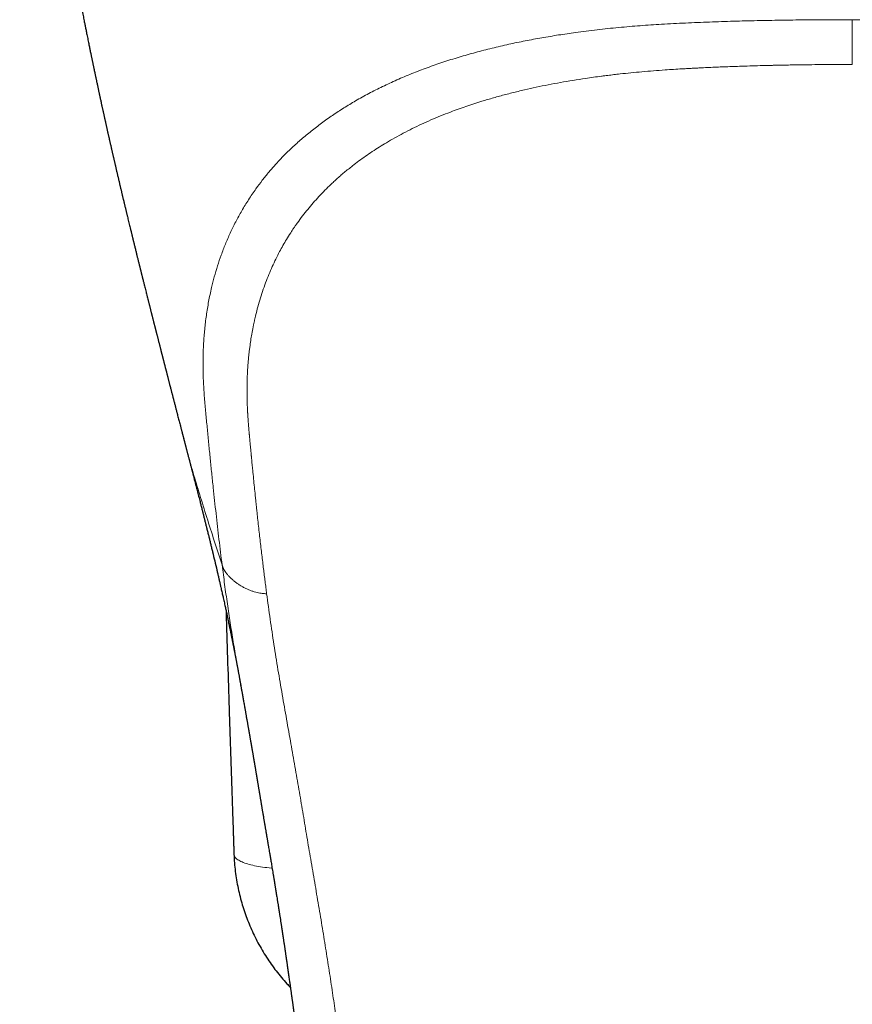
# Model space of a CAD drawing. Header units: millimetres. Extents: x 8 to 736, y 12 to 522.
# Tile 16 of 62: x 358 to 383, y 151 to 181. Entities that reach past the tile are written whole.
import ezdxf

# ---------------------------------------------------------------- set-up
doc = ezdxf.new("R2010")
doc.units = ezdxf.units.MM

msp = doc.modelspace()

# ---------------------------------------------------------------- linework, layer by layer
at = {"color": 7, "linetype": 'Continuous', "lineweight": 30}
for p, q in [((362.537, 168.327), (362.535, 168.336)), ((364.241, 160.962), (364.239, 160.972))]:
    msp.add_line(p, q, dxfattribs=at)
at = {"color": 252, "linetype": 'Continuous', "lineweight": 0, "flags": 128}
msp.add_lwpolyline([(364.038, 155.919), (364.038, 155.908), (364.042, 155.889), (364.049, 155.869), (364.059, 155.85), (364.071, 155.831), (364.087, 155.812), (364.106, 155.794), (364.127, 155.775), (364.152, 155.757), (364.179, 155.74), (364.209, 155.723), (364.242, 155.706), (364.278, 155.69), (364.316, 155.674), (364.357, 155.658), (364.4, 155.643), (364.446, 155.629), (364.494, 155.615), (364.544, 155.602), (364.597, 155.59), (364.651, 155.578), (364.708, 155.567), (364.767, 155.556), (364.827, 155.546), (364.89, 155.537), (364.954, 155.528), (365.019, 155.521), (365.086, 155.514), (365.154, 155.507), (365.175, 155.506)], dxfattribs=at)
at = {"color": 7, "linetype": 'Continuous', "lineweight": 30}
for points, knots in [([(357.639, 198.601), (357.64, 198.572), (357.642, 198.51), (357.644, 198.418), (357.647, 198.324), (357.65, 198.202), (357.654, 198.047), (357.659, 197.842), (357.665, 197.614), (357.67, 197.423), (357.674, 197.289), (357.676, 197.216), (357.678, 197.149), (357.679, 197.09), (357.681, 197.04), (357.682, 196.999), (357.683, 196.966), (357.684, 196.937), (357.685, 196.906), (357.686, 196.869), (357.688, 196.822), (357.689, 196.768), (357.691, 196.71), (357.693, 196.649), (357.696, 196.587), (357.699, 196.488), (357.704, 196.353), (357.711, 196.181), (357.716, 196.052), (357.72, 195.966), (357.721, 195.926), (357.723, 195.891), (357.724, 195.863), (357.725, 195.841), (357.726, 195.823), (357.726, 195.806), (357.727, 195.784), (357.729, 195.755), (357.73, 195.716), (357.733, 195.667), (357.735, 195.61), (357.738, 195.548), (357.741, 195.482), (357.744, 195.417), (357.747, 195.35), (357.751, 195.28), (357.754, 195.209), (357.758, 195.139), (357.761, 195.069), (357.764, 195.012), (357.767, 194.968), (357.768, 194.938), (357.77, 194.914), (357.771, 194.894), (357.772, 194.877), (357.773, 194.856), (357.774, 194.825), (357.777, 194.781), (357.78, 194.729), (357.783, 194.671), (357.786, 194.61), (357.79, 194.549), (357.793, 194.489), (357.797, 194.43), (357.8, 194.369), (357.804, 194.305), (357.808, 194.24), (357.812, 194.179), (357.815, 194.122), (357.818, 194.076), (357.82, 194.038), (357.822, 194.007), (357.824, 193.976), (357.826, 193.942), (357.83, 193.891), (357.834, 193.825), (357.839, 193.745), (357.845, 193.665), (357.85, 193.585), (357.856, 193.503), (357.86, 193.431), (357.865, 193.37), (357.868, 193.321), (357.871, 193.274), (357.875, 193.231), (357.877, 193.196), (357.879, 193.169), (357.88, 193.149), (357.882, 193.132), (357.883, 193.108), (357.886, 193.073), (357.89, 193.023), (357.894, 192.962), (357.899, 192.892), (357.906, 192.809), (357.913, 192.713), (357.919, 192.63), (357.925, 192.563), (357.928, 192.517), (357.932, 192.473), (357.935, 192.435), (357.937, 192.403), (357.94, 192.375), (357.942, 192.349), (357.944, 192.321), (357.946, 192.292), (357.95, 192.247), (357.955, 192.182), (357.961, 192.111), (357.966, 192.051), (357.97, 192.001), (357.975, 191.95), (357.979, 191.897), (357.984, 191.842), (357.989, 191.788), (357.993, 191.741), (357.996, 191.703), (357.999, 191.673), (358.001, 191.649), (358.003, 191.627), (358.005, 191.605), (358.007, 191.579), (358.01, 191.547), (358.013, 191.51), (358.018, 191.459), (358.023, 191.399), (358.029, 191.331), (358.035, 191.267), (358.043, 191.183), (358.053, 191.078), (358.067, 190.924), (358.084, 190.756), (358.101, 190.586), (358.116, 190.428), (358.133, 190.267), (358.148, 190.123), (358.16, 190.008), (358.168, 189.928), (358.177, 189.849), (358.186, 189.767), (358.195, 189.681), (358.204, 189.594), (358.214, 189.509), (358.223, 189.429), (358.231, 189.353), (358.24, 189.278), (358.248, 189.201), (358.258, 189.121), (358.267, 189.04), (358.276, 188.96), (358.285, 188.882), (358.294, 188.809), (358.302, 188.742), (358.309, 188.679), (358.317, 188.618), (358.324, 188.554), (358.332, 188.489), (358.34, 188.423), (358.348, 188.364), (358.354, 188.313), (358.359, 188.269), (358.365, 188.226), (358.371, 188.177), (358.378, 188.122), (358.385, 188.062), (358.392, 188.007), (358.398, 187.957), (358.404, 187.913), (358.409, 187.871), (358.414, 187.832), (358.419, 187.797), (358.423, 187.765), (358.427, 187.733), (358.432, 187.698), (358.437, 187.657), (358.443, 187.613), (358.449, 187.567), (358.455, 187.522), (358.461, 187.473), (358.468, 187.42), (358.476, 187.364), (358.482, 187.315), (358.488, 187.274), (358.492, 187.24), (358.496, 187.209), (358.501, 187.175), (358.506, 187.134), (358.513, 187.089), (358.519, 187.042), (358.525, 186.995), (358.532, 186.947), (358.538, 186.9), (358.544, 186.857), (358.549, 186.822), (358.554, 186.79), (358.558, 186.757), (358.564, 186.718), (358.57, 186.673), (358.576, 186.627), (358.583, 186.58), (358.59, 186.532), (358.597, 186.479), (358.605, 186.424), (358.613, 186.37), (358.62, 186.323), (358.626, 186.28), (358.632, 186.24), (358.639, 186.19), (358.648, 186.128), (358.659, 186.051), (358.672, 185.966), (358.684, 185.883), (358.695, 185.807), (358.705, 185.742), (358.714, 185.684), (358.721, 185.633), (358.728, 185.589), (358.734, 185.551), (358.739, 185.515), (358.745, 185.474), (358.752, 185.431), (358.759, 185.386), (358.766, 185.341), (358.773, 185.292), (358.781, 185.241), (358.789, 185.192), (358.796, 185.148), (358.803, 185.101), (358.811, 185.047), (358.822, 184.981), (358.833, 184.908), (358.846, 184.827), (358.86, 184.741), (358.874, 184.654), (358.888, 184.567), (358.9, 184.492), (358.91, 184.43), (358.918, 184.379), (358.927, 184.329), (358.936, 184.274), (358.946, 184.213), (358.956, 184.149), (358.966, 184.087), (358.976, 184.03), (358.985, 183.975), (358.995, 183.919), (359.006, 183.851), (359.019, 183.773), (359.034, 183.685), (359.049, 183.596), (359.064, 183.51), (359.078, 183.43), (359.09, 183.362), (359.1, 183.3), (359.111, 183.239), (359.123, 183.172), (359.135, 183.102), (359.147, 183.035), (359.158, 182.971), (359.169, 182.911), (359.179, 182.853), (359.189, 182.795), (359.2, 182.735), (359.212, 182.669), (359.224, 182.6), (359.237, 182.528), (359.25, 182.458), (359.263, 182.389), (359.274, 182.325), (359.285, 182.265), (359.297, 182.205), (359.308, 182.14), (359.32, 182.075), (359.332, 182.016), (359.342, 181.958), (359.354, 181.894), (359.369, 181.818), (359.384, 181.735), (359.401, 181.648), (359.416, 181.569), (359.429, 181.499), (359.44, 181.442), (359.45, 181.387), (359.46, 181.335), (359.47, 181.284), (359.48, 181.233), (359.493, 181.168), (359.507, 181.092), (359.524, 181.006), (359.541, 180.922), (359.556, 180.845), (359.569, 180.777), (359.58, 180.72), (359.591, 180.665), (359.602, 180.61), (359.614, 180.552), (359.626, 180.491), (359.639, 180.425), (359.654, 180.352), (359.67, 180.274), (359.685, 180.196), (359.7, 180.124), (359.713, 180.059), (359.725, 179.999), (359.737, 179.943), (359.749, 179.885), (359.76, 179.833), (359.769, 179.786), (359.777, 179.746), (359.786, 179.705), (359.795, 179.659), (359.805, 179.612), (359.814, 179.568), (359.823, 179.527), (359.831, 179.488), (359.84, 179.445), (359.85, 179.399), (359.861, 179.345), (359.873, 179.288), (359.885, 179.233), (359.895, 179.184), (359.905, 179.138), (359.914, 179.093), (359.924, 179.049), (359.933, 179.005), (359.943, 178.958), (359.953, 178.91), (359.963, 178.862), (359.974, 178.812), (359.984, 178.765), (359.993, 178.722), (360.001, 178.686), (360.008, 178.655), (360.013, 178.629), (360.019, 178.604), (360.026, 178.571), (360.035, 178.528), (360.046, 178.478), (360.057, 178.427), (360.067, 178.38), (360.077, 178.336), (360.087, 178.292), (360.096, 178.247), (360.106, 178.204), (360.115, 178.163), (360.124, 178.121), (360.134, 178.077), (360.143, 178.037), (360.151, 178), (360.16, 177.96), (360.17, 177.916), (360.179, 177.871), (360.188, 177.83), (360.197, 177.792), (360.206, 177.753), (360.215, 177.713), (360.224, 177.672), (360.233, 177.631), (360.241, 177.595), (360.248, 177.562), (360.256, 177.527), (360.265, 177.486), (360.275, 177.441), (360.285, 177.398), (360.294, 177.359), (360.302, 177.324), (360.311, 177.286), (360.32, 177.244), (360.33, 177.2), (360.34, 177.154), (360.351, 177.107), (360.361, 177.062), (360.37, 177.022), (360.379, 176.984), (360.389, 176.943), (360.399, 176.899), (360.409, 176.855), (360.418, 176.813), (360.428, 176.77), (360.438, 176.729), (360.446, 176.693), (360.454, 176.66), (360.462, 176.624), (360.471, 176.585), (360.48, 176.547), (360.488, 176.512), (360.496, 176.475), (360.506, 176.431), (360.518, 176.383), (360.529, 176.333), (360.541, 176.285), (360.552, 176.235), (360.564, 176.185), (360.575, 176.138), (360.585, 176.095), (360.595, 176.053), (360.605, 176.01), (360.615, 175.968), (360.624, 175.929), (360.633, 175.89), (360.643, 175.848), (360.654, 175.802), (360.665, 175.757), (360.675, 175.714), (360.684, 175.675), (360.693, 175.636), (360.703, 175.594), (360.713, 175.551), (360.723, 175.51), (360.733, 175.468), (360.744, 175.421), (360.756, 175.371), (360.767, 175.326), (360.777, 175.283), (360.789, 175.237), (360.8, 175.19), (360.81, 175.148), (360.818, 175.112), (360.827, 175.077), (360.836, 175.039), (360.846, 175), (360.858, 174.949), (360.873, 174.886), (360.891, 174.81), (360.91, 174.734), (360.929, 174.656), (360.947, 174.581), (360.962, 174.518), (360.974, 174.47), (360.983, 174.435), (360.99, 174.404), (360.997, 174.375), (361.005, 174.344), (361.013, 174.31), (361.021, 174.276), (361.028, 174.249), (361.034, 174.225), (361.04, 174.201), (361.049, 174.164), (361.06, 174.118), (361.073, 174.067), (361.086, 174.016), (361.099, 173.962), (361.112, 173.909), (361.124, 173.859), (361.135, 173.813), (361.146, 173.77), (361.157, 173.727), (361.169, 173.68), (361.181, 173.63), (361.192, 173.583), (361.202, 173.546), (361.209, 173.517), (361.215, 173.492), (361.222, 173.464), (361.229, 173.436), (361.235, 173.41), (361.24, 173.391), (361.245, 173.373), (361.25, 173.354), (361.256, 173.329), (361.263, 173.3), (361.27, 173.271), (361.277, 173.244), (361.283, 173.22), (361.29, 173.191), (361.299, 173.155), (361.309, 173.116), (361.318, 173.081), (361.326, 173.046), (361.336, 173.008), (361.347, 172.965), (361.36, 172.913), (361.375, 172.852), (361.393, 172.78), (361.41, 172.712), (361.429, 172.64), (361.446, 172.57), (361.464, 172.5), (361.478, 172.446), (361.488, 172.403), (361.497, 172.37), (361.505, 172.338), (361.513, 172.307), (361.521, 172.273), (361.531, 172.236), (361.54, 172.2), (361.547, 172.172), (361.553, 172.147), (361.56, 172.119), (361.568, 172.089), (361.575, 172.06), (361.581, 172.036), (361.587, 172.016), (361.592, 171.995), (361.598, 171.972), (361.605, 171.944), (361.613, 171.911), (361.622, 171.875), (361.631, 171.84), (361.638, 171.813), (361.644, 171.789), (361.65, 171.765), (361.658, 171.734), (361.666, 171.702), (361.674, 171.671), (361.681, 171.644), (361.687, 171.62), (361.692, 171.6), (361.697, 171.581), (361.702, 171.561), (361.708, 171.538), (361.715, 171.512), (361.722, 171.485), (361.728, 171.462), (361.732, 171.443), (361.738, 171.421), (361.746, 171.391), (361.755, 171.355), (361.765, 171.317), (361.774, 171.282), (361.781, 171.251), (361.789, 171.223), (361.797, 171.192), (361.805, 171.158), (361.814, 171.123), (361.823, 171.09), (361.83, 171.063), (361.837, 171.035), (361.845, 171.004), (361.853, 170.971), (361.861, 170.941), (361.868, 170.914), (361.875, 170.888), (361.881, 170.863), (361.887, 170.84), (361.893, 170.815), (361.9, 170.788), (361.907, 170.76), (361.914, 170.736), (361.919, 170.715), (361.924, 170.695), (361.93, 170.673), (361.936, 170.647), (361.943, 170.62), (361.95, 170.595), (361.955, 170.573), (361.96, 170.553), (361.966, 170.53), (361.973, 170.504), (361.98, 170.475), (361.988, 170.445), (361.996, 170.416), (362.003, 170.388), (362.009, 170.365), (362.014, 170.345), (362.019, 170.325), (362.026, 170.299), (362.033, 170.27), (362.04, 170.242), (362.046, 170.219), (362.052, 170.196), (362.059, 170.17), (362.067, 170.139), (362.076, 170.104), (362.086, 170.066), (362.096, 170.027), (362.106, 169.986), (362.119, 169.938), (362.132, 169.886), (362.146, 169.833), (362.158, 169.784), (362.171, 169.736), (362.182, 169.692), (362.193, 169.65), (362.204, 169.608), (362.216, 169.56), (362.229, 169.512), (362.24, 169.466), (362.252, 169.422), (362.264, 169.376), (362.275, 169.332), (362.284, 169.297), (362.292, 169.268), (362.301, 169.233), (362.311, 169.193), (362.321, 169.154), (362.33, 169.12), (362.338, 169.088), (362.35, 169.042), (362.366, 168.982), (362.384, 168.912), (362.401, 168.845), (362.419, 168.778), (362.434, 168.718), (362.447, 168.671), (362.455, 168.638), (362.463, 168.608), (362.47, 168.58), (362.478, 168.55), (362.487, 168.517), (362.495, 168.484), (362.503, 168.454), (362.511, 168.425), (362.518, 168.396), (362.527, 168.363), (362.533, 168.339), (362.537, 168.326)], [0, 0, 0, 0, 0.003041, 0.006339, 0.00948, 0.012647, 0.018954, 0.025377, 0.033719, 0.042248, 0.044952, 0.047466, 0.049733, 0.051752, 0.053525, 0.054813, 0.05593, 0.056876, 0.057792, 0.059036, 0.060624, 0.062436, 0.064463, 0.066514, 0.068581, 0.070666, 0.076379, 0.082125, 0.087829, 0.089328, 0.090711, 0.091873, 0.092813, 0.093533, 0.094035, 0.09459, 0.095302, 0.096173, 0.097539, 0.099172, 0.101071, 0.10322, 0.105418, 0.107604, 0.109779, 0.112157, 0.114521, 0.116871, 0.119206, 0.121468, 0.122621, 0.123608, 0.124429, 0.125083, 0.125573, 0.126091, 0.127196, 0.128658, 0.130476, 0.132401, 0.134489, 0.136535, 0.138537, 0.140493, 0.142405, 0.144639, 0.14681, 0.148904, 0.150794, 0.152444, 0.153572, 0.154552, 0.155507, 0.156643, 0.157962, 0.160591, 0.163268, 0.165917, 0.168545, 0.171272, 0.174147, 0.175724, 0.177343, 0.178985, 0.180427, 0.181602, 0.182494, 0.183128, 0.183603, 0.184174, 0.185484, 0.187147, 0.189164, 0.191526, 0.194182, 0.19743, 0.20102, 0.202524, 0.20408, 0.205589, 0.20685, 0.207926, 0.208765, 0.209624, 0.210534, 0.211495, 0.212507, 0.215094, 0.217953, 0.219514, 0.221144, 0.222842, 0.22461, 0.226446, 0.228322, 0.229994, 0.231124, 0.232096, 0.23291, 0.233565, 0.23424, 0.235105, 0.23617, 0.237436, 0.238806, 0.241165, 0.243414, 0.245552, 0.247571, 0.251771, 0.256004, 0.262816, 0.268494, 0.272891, 0.278504, 0.284431, 0.287249, 0.289872, 0.292392, 0.295098, 0.297976, 0.300919, 0.303737, 0.306401, 0.308842, 0.311255, 0.31385, 0.316474, 0.319149, 0.321866, 0.324447, 0.326818, 0.329123, 0.33105, 0.33308, 0.33518, 0.33734, 0.33956, 0.341671, 0.343246, 0.344607, 0.345948, 0.347546, 0.349402, 0.351445, 0.353428, 0.354929, 0.356381, 0.357782, 0.359077, 0.360229, 0.361239, 0.362266, 0.363371, 0.36471, 0.366256, 0.367784, 0.369241, 0.370626, 0.372658, 0.374512, 0.376168, 0.377456, 0.378565, 0.379497, 0.380549, 0.381905, 0.383548, 0.385041, 0.386578, 0.388159, 0.389778, 0.39122, 0.392379, 0.393255, 0.394363, 0.395649, 0.397112, 0.398785, 0.400192, 0.401768, 0.403512, 0.405418, 0.407226, 0.408772, 0.410122, 0.411433, 0.412726, 0.415032, 0.417561, 0.420349, 0.423334, 0.425736, 0.427885, 0.429775, 0.431419, 0.432868, 0.434105, 0.435185, 0.436473, 0.438078, 0.439424, 0.4409, 0.442506, 0.444243, 0.445937, 0.447375, 0.448556, 0.45054, 0.452685, 0.45504, 0.457768, 0.460612, 0.46353, 0.466374, 0.469103, 0.470919, 0.472494, 0.474109, 0.47587, 0.477873, 0.480109, 0.482133, 0.48396, 0.485711, 0.487558, 0.48949, 0.492366, 0.495241, 0.498162, 0.501063, 0.503723, 0.505997, 0.507775, 0.509753, 0.512013, 0.51439, 0.516581, 0.518615, 0.520609, 0.522526, 0.524338, 0.526253, 0.528455, 0.53075, 0.533072, 0.535445, 0.537698, 0.539788, 0.541735, 0.543592, 0.545694, 0.548067, 0.549956, 0.551523, 0.553739, 0.556236, 0.558961, 0.561843, 0.564756, 0.566764, 0.56864, 0.570408, 0.572109, 0.573754, 0.575367, 0.577172, 0.580039, 0.582838, 0.585578, 0.588308, 0.590364, 0.592203, 0.593945, 0.595732, 0.59762, 0.599579, 0.601712, 0.604098, 0.606717, 0.609356, 0.611692, 0.613794, 0.615717, 0.617519, 0.61933, 0.621362, 0.622663, 0.623907, 0.625243, 0.62674, 0.628353, 0.629837, 0.631081, 0.632314, 0.633704, 0.635241, 0.636884, 0.638993, 0.640782, 0.642286, 0.643762, 0.645244, 0.646688, 0.648088, 0.649602, 0.651234, 0.652798, 0.654335, 0.656091, 0.657373, 0.658595, 0.6596, 0.660387, 0.661134, 0.662083, 0.663638, 0.665304, 0.667008, 0.668553, 0.669928, 0.671355, 0.67287, 0.674277, 0.675546, 0.676913, 0.678435, 0.67978, 0.68085, 0.682097, 0.683643, 0.685222, 0.686439, 0.687673, 0.68894, 0.690243, 0.691596, 0.692988, 0.694207, 0.69518, 0.696237, 0.697636, 0.699198, 0.700588, 0.701853, 0.702978, 0.704094, 0.705584, 0.70703, 0.708447, 0.710079, 0.711627, 0.712874, 0.713971, 0.715364, 0.716914, 0.7183, 0.719605, 0.721074, 0.722466, 0.723633, 0.7246, 0.725755, 0.727156, 0.728428, 0.729472, 0.730573, 0.732011, 0.733796, 0.735337, 0.736886, 0.73852, 0.740201, 0.741833, 0.743092, 0.74442, 0.745949, 0.747387, 0.748556, 0.749758, 0.751198, 0.752715, 0.754207, 0.755658, 0.756906, 0.75808, 0.759501, 0.761025, 0.762304, 0.763491, 0.765194, 0.766928, 0.768366, 0.769676, 0.771116, 0.77292, 0.77424, 0.77532, 0.77643, 0.77773, 0.779066, 0.78027, 0.782675, 0.785263, 0.78775, 0.790195, 0.792972, 0.795175, 0.796406, 0.797621, 0.798635, 0.799481, 0.800473, 0.801684, 0.802877, 0.803791, 0.804425, 0.805155, 0.806177, 0.808121, 0.809643, 0.811231, 0.813219, 0.814937, 0.816507, 0.818136, 0.819443, 0.820807, 0.82242, 0.824092, 0.825704, 0.827047, 0.827763, 0.828593, 0.829539, 0.830542, 0.831382, 0.832034, 0.832519, 0.833109, 0.833929, 0.834952, 0.835974, 0.83687, 0.837642, 0.838369, 0.839701, 0.841165, 0.842232, 0.843253, 0.844588, 0.846057, 0.847504, 0.849738, 0.852073, 0.854689, 0.856465, 0.859254, 0.86161, 0.863512, 0.864619, 0.865814, 0.866855, 0.867799, 0.868921, 0.870254, 0.871483, 0.872421, 0.873106, 0.873975, 0.875154, 0.876121, 0.87688, 0.877493, 0.878177, 0.87895, 0.879814, 0.880956, 0.882234, 0.883463, 0.884384, 0.884991, 0.885794, 0.886845, 0.888014, 0.889054, 0.889957, 0.890702, 0.891388, 0.892015, 0.892616, 0.893364, 0.89429, 0.895245, 0.896011, 0.896587, 0.897168, 0.898207, 0.899549, 0.90084, 0.902013, 0.902994, 0.903932, 0.904876, 0.906051, 0.907378, 0.908419, 0.909284, 0.910142, 0.911243, 0.912394, 0.913392, 0.914235, 0.91516, 0.91599, 0.916751, 0.917491, 0.918438, 0.91946, 0.920293, 0.920931, 0.921518, 0.922269, 0.923183, 0.924125, 0.925014, 0.925657, 0.926301, 0.927064, 0.927947, 0.928965, 0.92991, 0.930949, 0.931918, 0.932692, 0.933272, 0.933859, 0.934745, 0.935826, 0.936783, 0.937505, 0.938193, 0.939051, 0.940099, 0.941286, 0.94258, 0.943868, 0.945203, 0.946614, 0.948658, 0.950399, 0.95186, 0.953558, 0.955078, 0.956311, 0.957694, 0.95927, 0.96102, 0.962509, 0.96378, 0.965369, 0.967093, 0.968082, 0.968842, 0.969992, 0.971517, 0.97284, 0.97388, 0.974886, 0.97597, 0.978437, 0.980846, 0.982816, 0.985136, 0.987482, 0.988665, 0.989813, 0.990782, 0.991623, 0.992589, 0.993693, 0.994865, 0.995874, 0.99671, 0.997633, 0.998775, 1, 1, 1, 1]), ([(362.533, 168.336), (362.534, 168.333), (362.537, 168.324), (362.541, 168.307), (362.547, 168.285), (362.553, 168.261), (362.56, 168.234), (362.567, 168.206), (362.574, 168.182), (362.579, 168.163), (362.583, 168.145), (362.588, 168.127), (362.593, 168.106), (362.6, 168.082), (362.606, 168.058), (362.612, 168.037), (362.617, 168.017), (362.624, 167.989), (362.633, 167.953), (362.644, 167.913), (362.653, 167.878), (362.662, 167.845), (362.67, 167.812), (362.681, 167.772), (362.693, 167.726), (362.705, 167.677), (362.717, 167.633), (362.727, 167.595), (362.736, 167.561), (362.745, 167.526), (362.755, 167.487), (362.766, 167.445), (362.776, 167.404), (362.786, 167.367), (362.795, 167.331), (362.805, 167.293), (362.816, 167.25), (362.83, 167.199), (362.844, 167.143), (362.86, 167.084), (362.874, 167.03), (362.887, 166.98), (362.898, 166.934), (362.912, 166.88), (362.929, 166.815), (362.95, 166.735), (362.972, 166.65), (362.994, 166.563), (363.014, 166.486), (363.031, 166.42), (363.045, 166.363), (363.06, 166.307), (363.074, 166.251), (363.091, 166.183), (363.112, 166.102), (363.136, 166.007), (363.16, 165.91), (363.184, 165.815), (363.208, 165.719), (363.234, 165.616), (363.261, 165.508), (363.289, 165.394), (363.316, 165.282), (363.344, 165.17), (363.371, 165.058), (363.411, 164.892), (363.464, 164.673), (363.515, 164.456), (363.553, 164.294), (363.577, 164.19), (363.6, 164.09), (363.623, 163.991), (363.643, 163.903), (363.66, 163.825), (363.675, 163.76), (363.689, 163.697), (363.704, 163.633), (363.718, 163.568), (363.734, 163.498), (363.75, 163.424), (363.766, 163.352), (363.78, 163.285), (363.794, 163.223), (363.807, 163.163), (363.82, 163.103), (363.832, 163.045), (363.844, 162.987), (363.857, 162.927), (363.871, 162.863), (363.884, 162.799), (363.897, 162.739), (363.907, 162.69), (363.916, 162.648), (363.923, 162.613), (363.93, 162.578), (363.937, 162.543), (363.945, 162.504), (363.954, 162.462), (363.963, 162.418), (363.972, 162.375), (363.98, 162.333), (363.988, 162.294), (363.996, 162.254), (364.004, 162.215), (364.012, 162.174), (364.021, 162.13), (364.031, 162.08), (364.041, 162.028), (364.05, 161.979), (364.059, 161.934), (364.067, 161.892), (364.076, 161.848), (364.086, 161.798), (364.095, 161.747), (364.105, 161.699), (364.112, 161.657), (364.12, 161.619), (364.127, 161.579), (364.135, 161.536), (364.144, 161.492), (364.152, 161.45), (364.158, 161.413), (364.164, 161.38), (364.17, 161.348), (364.177, 161.314), (364.184, 161.275), (364.191, 161.238), (364.197, 161.205), (364.202, 161.177), (364.206, 161.152), (364.21, 161.128), (364.215, 161.104), (364.22, 161.077), (364.226, 161.044), (364.232, 161.009), (364.236, 160.984), (364.239, 160.972), (364.239, 160.971)], [0, 0, 0, 0, 0.00098, 0.003643, 0.006296, 0.009115, 0.012589, 0.01649, 0.019287, 0.021672, 0.023803, 0.02586, 0.02855, 0.0318, 0.035101, 0.037733, 0.040128, 0.042746, 0.048278, 0.053468, 0.057705, 0.061541, 0.065579, 0.070122, 0.076373, 0.082644, 0.088115, 0.09284, 0.096763, 0.100794, 0.105739, 0.111298, 0.116498, 0.120761, 0.125308, 0.129793, 0.135127, 0.141241, 0.148818, 0.156223, 0.163257, 0.169195, 0.174868, 0.180532, 0.189414, 0.199453, 0.210467, 0.22146, 0.232114, 0.239553, 0.24664, 0.25372, 0.260834, 0.268072, 0.279442, 0.291913, 0.30425, 0.31654, 0.328783, 0.341038, 0.356308, 0.370815, 0.385286, 0.399887, 0.41462, 0.429489, 0.465099, 0.501545, 0.516371, 0.530624, 0.543551, 0.557087, 0.570848, 0.579833, 0.588798, 0.597643, 0.60613, 0.61499, 0.624883, 0.635332, 0.645675, 0.655116, 0.663527, 0.671863, 0.680549, 0.688976, 0.696664, 0.705155, 0.71467, 0.724119, 0.732755, 0.740382, 0.745568, 0.750719, 0.755692, 0.760731, 0.766182, 0.772469, 0.779149, 0.785708, 0.791422, 0.797411, 0.803172, 0.808885, 0.814808, 0.821237, 0.828695, 0.836966, 0.844509, 0.850888, 0.857075, 0.863576, 0.871014, 0.879655, 0.886775, 0.893035, 0.898695, 0.904403, 0.911186, 0.918706, 0.924968, 0.930673, 0.935614, 0.940389, 0.945577, 0.95189, 0.958368, 0.963146, 0.967537, 0.971415, 0.974992, 0.978751, 0.982853, 0.987956, 0.994333, 0.999824, 1, 1, 1, 1]), ([(363.801, 163.192), (363.806, 163.002), (363.839, 161.92), (363.899, 160.053), (363.957, 158.319), (363.987, 157.418), (363.993, 157.245), (363.998, 157.073), (364.004, 156.901), (364.01, 156.732), (364.015, 156.571), (364.02, 156.422), (364.025, 156.284), (364.029, 156.156), (364.034, 156.035), (364.036, 155.957), (364.038, 155.919)], [0, 0, 0, 0, 0.0782011, 0.4461246, 0.7700101, 0.7937658, 0.8175221, 0.841279, 0.864998, 0.8883749, 0.9109981, 0.9312682, 0.9501517, 0.9677058, 0.984224, 1, 1, 1, 1]), ([(364.24, 160.962), (364.241, 160.959), (364.243, 160.946), (364.247, 160.926), (364.251, 160.902), (364.254, 160.883), (364.259, 160.856), (364.266, 160.818), (364.274, 160.772), (364.281, 160.733), (364.287, 160.698), (364.293, 160.667), (364.298, 160.635), (364.306, 160.593), (364.315, 160.539), (364.326, 160.476), (364.338, 160.411), (364.349, 160.349), (364.359, 160.291), (364.368, 160.24), (364.377, 160.19), (364.385, 160.142), (364.394, 160.095), (364.402, 160.046), (364.411, 159.995), (364.42, 159.946), (364.428, 159.904), (364.434, 159.868), (364.44, 159.835), (364.446, 159.799), (364.452, 159.762), (364.459, 159.725), (364.465, 159.691), (364.47, 159.66), (364.475, 159.632), (364.479, 159.61), (364.482, 159.591), (364.485, 159.576), (364.488, 159.558), (364.492, 159.534), (364.497, 159.508), (364.502, 159.48), (364.507, 159.453), (364.512, 159.422), (364.518, 159.386), (364.525, 159.347), (364.532, 159.309), (364.538, 159.272), (364.544, 159.239), (364.55, 159.206), (364.555, 159.176), (364.559, 159.151), (364.563, 159.131), (364.566, 159.112), (364.569, 159.093), (364.573, 159.07), (364.577, 159.046), (364.582, 159.018), (364.587, 158.989), (364.593, 158.955), (364.599, 158.918), (364.607, 158.876), (364.615, 158.83), (364.622, 158.789), (364.627, 158.755), (364.632, 158.73), (364.635, 158.707), (364.639, 158.687), (364.642, 158.669), (364.644, 158.654), (364.647, 158.642), (364.649, 158.631), (364.65, 158.62), (364.652, 158.608), (364.656, 158.589), (364.66, 158.561), (364.666, 158.525), (364.673, 158.486), (364.68, 158.446), (364.687, 158.402), (364.694, 158.363), (364.699, 158.329), (364.704, 158.301), (364.709, 158.272), (364.714, 158.244), (364.718, 158.219), (364.722, 158.196), (364.725, 158.177), (364.728, 158.16), (364.731, 158.142), (364.735, 158.12), (364.739, 158.093), (364.744, 158.062), (364.75, 158.028), (364.756, 157.995), (364.762, 157.958), (364.768, 157.921), (364.774, 157.883), (364.78, 157.849), (364.785, 157.82), (364.789, 157.794), (364.793, 157.772), (364.796, 157.75), (364.801, 157.724), (364.806, 157.692), (364.813, 157.653), (364.82, 157.61), (364.828, 157.564), (364.835, 157.518), (364.843, 157.474), (364.85, 157.431), (364.857, 157.391), (364.863, 157.353), (364.869, 157.318), (364.874, 157.284), (364.881, 157.247), (364.888, 157.203), (364.896, 157.154), (364.905, 157.1), (364.915, 157.045), (364.924, 156.991), (364.932, 156.944), (364.938, 156.904), (364.943, 156.874), (364.948, 156.845), (364.953, 156.82), (364.957, 156.795), (364.962, 156.767), (364.967, 156.734), (364.974, 156.696), (364.981, 156.655), (364.988, 156.61), (364.996, 156.563), (365.005, 156.514), (365.013, 156.466), (365.02, 156.421), (365.027, 156.38), (365.033, 156.347), (365.038, 156.319), (365.042, 156.293), (365.047, 156.263), (365.053, 156.231), (365.059, 156.196), (365.067, 156.145), (365.079, 156.08), (365.092, 156.004), (365.103, 155.935), (365.114, 155.873), (365.124, 155.813), (365.135, 155.749), (365.147, 155.679), (365.16, 155.602), (365.173, 155.521), (365.187, 155.436), (365.202, 155.346), (365.215, 155.272), (365.224, 155.219), (365.229, 155.188), (365.233, 155.163), (365.236, 155.142), (365.239, 155.127), (365.241, 155.114), (365.243, 155.102), (365.245, 155.087), (365.248, 155.068), (365.252, 155.044), (365.257, 155.016), (365.262, 154.983), (365.268, 154.947), (365.274, 154.908), (365.286, 154.839), (365.302, 154.741), (365.318, 154.642), (365.329, 154.571), (365.335, 154.529), (365.342, 154.488), (365.349, 154.446), (365.355, 154.408), (365.36, 154.373), (365.365, 154.343), (365.369, 154.316), (365.373, 154.291), (365.377, 154.269), (365.38, 154.248), (365.384, 154.224), (365.389, 154.193), (365.394, 154.155), (365.401, 154.113), (365.416, 154.02), (365.429, 153.93), (365.442, 153.845), (365.447, 153.814), (365.452, 153.784), (365.456, 153.754), (365.461, 153.727), (365.464, 153.703), (365.468, 153.681), (365.47, 153.663), (365.473, 153.648), (365.475, 153.634), (365.477, 153.619), (365.48, 153.6), (365.483, 153.578), (365.487, 153.554), (365.491, 153.527), (365.495, 153.498), (365.5, 153.469), (365.504, 153.44), (365.508, 153.413), (365.513, 153.381), (365.518, 153.345), (365.524, 153.306), (365.53, 153.269), (365.535, 153.231), (365.542, 153.19), (365.548, 153.145), (365.555, 153.098), (365.562, 153.051), (365.569, 153.006), (365.575, 152.965), (365.58, 152.928), (365.585, 152.893), (365.59, 152.86), (365.595, 152.827), (365.6, 152.791), (365.606, 152.752), (365.612, 152.711), (365.618, 152.667), (365.626, 152.614), (365.635, 152.553), (365.645, 152.484), (365.655, 152.415), (365.665, 152.345), (365.675, 152.275), (365.685, 152.204), (365.694, 152.139), (365.703, 152.078), (365.711, 152.023), (365.718, 151.97), (365.725, 151.92), (365.732, 151.874), (365.738, 151.831), (365.743, 151.793), (365.748, 151.758), (365.752, 151.727), (365.756, 151.698), (365.76, 151.671), (365.764, 151.644), (365.768, 151.615), (365.772, 151.586), (365.776, 151.556), (365.781, 151.525), (365.785, 151.49), (365.791, 151.453), (365.796, 151.412), (365.802, 151.369), (365.811, 151.304), (365.823, 151.221), (365.836, 151.121), (365.85, 151.023), (365.863, 150.928), (365.876, 150.835), (365.888, 150.745), (365.9, 150.658), (365.912, 150.572), (365.923, 150.487), (365.932, 150.42), (365.939, 150.372), (365.943, 150.343), (365.946, 150.318), (365.949, 150.299), (365.95, 150.287), (365.952, 150.279), (365.953, 150.272), (365.954, 150.263), (365.955, 150.253), (365.957, 150.238), (365.959, 150.22), (365.962, 150.199), (365.966, 150.173), (365.97, 150.143), (365.975, 150.11), (365.98, 150.072), (365.985, 150.031), (365.991, 149.986), (365.998, 149.938), (366.004, 149.894), (366.008, 149.865), (366.009, 149.854)], [0, 0, 0, 0, 0.000571, 0.002575, 0.004244, 0.005581, 0.006705, 0.010924, 0.014445, 0.017708, 0.02039, 0.022856, 0.025398, 0.028188, 0.033452, 0.03863, 0.044037, 0.049755, 0.054258, 0.05861, 0.062801, 0.066811, 0.070728, 0.074853, 0.079291, 0.083601, 0.087514, 0.090086, 0.092857, 0.095951, 0.099367, 0.102277, 0.105329, 0.108076, 0.110423, 0.112369, 0.113917, 0.115126, 0.116392, 0.11863, 0.121173, 0.123303, 0.12564, 0.128324, 0.131371, 0.134782, 0.138557, 0.141304, 0.144216, 0.147204, 0.149823, 0.152014, 0.153778, 0.155114, 0.15685, 0.158785, 0.160935, 0.163301, 0.165883, 0.168747, 0.171968, 0.175646, 0.179699, 0.184129, 0.186348, 0.188583, 0.190596, 0.192365, 0.19389, 0.19524, 0.196317, 0.197194, 0.198129, 0.199142, 0.200234, 0.203117, 0.206436, 0.209755, 0.213325, 0.217129, 0.221168, 0.223576, 0.22606, 0.22862, 0.231147, 0.233408, 0.235361, 0.23705, 0.238474, 0.239856, 0.241843, 0.244206, 0.246943, 0.250018, 0.253011, 0.2558, 0.259602, 0.262946, 0.265843, 0.268531, 0.270566, 0.272533, 0.274432, 0.276368, 0.279392, 0.282842, 0.286719, 0.290795, 0.294821, 0.298796, 0.302497, 0.306138, 0.309504, 0.31253, 0.315217, 0.318467, 0.322293, 0.326737, 0.331624, 0.336466, 0.341235, 0.34593, 0.348877, 0.35159, 0.354066, 0.356307, 0.358371, 0.360632, 0.363636, 0.367006, 0.370719, 0.374479, 0.378899, 0.383257, 0.387553, 0.391589, 0.39516, 0.398266, 0.400356, 0.4027, 0.405308, 0.408179, 0.411309, 0.414494, 0.421786, 0.428777, 0.434666, 0.440137, 0.445345, 0.450689, 0.457272, 0.464165, 0.471375, 0.479, 0.487102, 0.49568, 0.498891, 0.50164, 0.503925, 0.505747, 0.507106, 0.508068, 0.50918, 0.510536, 0.512137, 0.51436, 0.51693, 0.519846, 0.523107, 0.526709, 0.530443, 0.541853, 0.553572, 0.557319, 0.561097, 0.564905, 0.568736, 0.572356, 0.575374, 0.578134, 0.580634, 0.582874, 0.584856, 0.586633, 0.588565, 0.591581, 0.595014, 0.598863, 0.603116, 0.620755, 0.623553, 0.626358, 0.62917, 0.631932, 0.634433, 0.636678, 0.638634, 0.640302, 0.641681, 0.642819, 0.644189, 0.645914, 0.647995, 0.650165, 0.652622, 0.655361, 0.658131, 0.660781, 0.663311, 0.665721, 0.669649, 0.673211, 0.676449, 0.67984, 0.683697, 0.687864, 0.692343, 0.696844, 0.701008, 0.704805, 0.708233, 0.711335, 0.714385, 0.717436, 0.720796, 0.724348, 0.728188, 0.732317, 0.736734, 0.74298, 0.749452, 0.755961, 0.762507, 0.769089, 0.775708, 0.782364, 0.787619, 0.792886, 0.797916, 0.802603, 0.806947, 0.81095, 0.814609, 0.817863, 0.820788, 0.823429, 0.825958, 0.828509, 0.831083, 0.834123, 0.836791, 0.839754, 0.843014, 0.84657, 0.850421, 0.854569, 0.858947, 0.868734, 0.878295, 0.887631, 0.896741, 0.905627, 0.914286, 0.92265, 0.930618, 0.939071, 0.947025, 0.950013, 0.952872, 0.955336, 0.957371, 0.958241, 0.959, 0.959647, 0.960323, 0.961359, 0.962738, 0.964476, 0.966573, 0.96903, 0.971901, 0.975144, 0.97876, 0.982748, 0.987109, 0.991756, 0.996762, 1, 1, 1, 1]), ([(364.038, 155.919), (364.042, 155.833), (364.05, 155.662), (364.076, 155.407), (364.113, 155.153), (364.16, 154.901), (364.218, 154.655), (364.284, 154.414), (364.359, 154.18), (364.443, 153.95), (364.536, 153.723), (364.639, 153.498), (364.753, 153.276), (364.876, 153.056), (365.008, 152.842), (365.149, 152.634), (365.298, 152.433), (365.453, 152.24), (365.595, 152.078), (365.687, 151.983), (365.721, 151.947)], [0, 0, 0, 0, 0.058483, 0.117009, 0.175453, 0.233686, 0.291576, 0.347972, 0.403824, 0.459268, 0.514528, 0.570836, 0.627415, 0.684303, 0.741381, 0.798529, 0.854609, 0.910532, 0.966192, 1, 1, 1, 1])]:
    msp.add_open_spline(points, degree=3, knots=knots, dxfattribs=at)
at = {"color": 252, "linetype": 'Continuous', "lineweight": 0}
for points, knots in [([(382.5, 180.836), (382.262, 180.836), (381.788, 180.835), (381.076, 180.831), (380.366, 180.822), (379.658, 180.809), (378.949, 180.791), (378.237, 180.768), (377.521, 180.739), (376.829, 180.703), (376.162, 180.659), (375.521, 180.605), (374.877, 180.538), (374.279, 180.462), (373.729, 180.381), (373.228, 180.298), (372.732, 180.206), (372.236, 180.102), (371.74, 179.987), (371.245, 179.859), (370.756, 179.72), (370.275, 179.568), (369.804, 179.404), (369.345, 179.228), (368.902, 179.041), (368.474, 178.843), (368.062, 178.635), (367.676, 178.421), (367.315, 178.203), (366.976, 177.982), (366.652, 177.751), (366.343, 177.514), (366.049, 177.27), (365.778, 177.025), (365.528, 176.781), (365.298, 176.538), (365.082, 176.291), (364.881, 176.042), (364.676, 175.766), (364.47, 175.463), (364.269, 175.133), (364.087, 174.8), (363.924, 174.468), (363.78, 174.137), (363.654, 173.81), (363.545, 173.486), (363.449, 173.162), (363.359, 172.807), (363.278, 172.421), (363.21, 172.005), (363.16, 171.59), (363.128, 171.177), (363.112, 170.764), (363.113, 170.353), (363.129, 169.928), (363.159, 169.492), (363.201, 169.044), (363.243, 168.602), (363.285, 168.164), (363.328, 167.729), (363.372, 167.297), (363.43, 166.748), (363.502, 166.087), (363.589, 165.315), (363.651, 164.809), (363.683, 164.556)], [0, 0, 0, 0, 0.0171655, 0.0343205, 0.0514148, 0.0684772, 0.0855671, 0.1027444, 0.1200619, 0.1375401, 0.1530669, 0.1687483, 0.1846027, 0.2006, 0.2132327, 0.2258921, 0.238554, 0.251219, 0.2643358, 0.2775205, 0.2908039, 0.3041693, 0.3175775, 0.3309944, 0.3443933, 0.3577488, 0.3710535, 0.384337, 0.3967458, 0.4091924, 0.4216782, 0.4341769, 0.4466595, 0.4590958, 0.4707524, 0.48234, 0.4938774, 0.5053831, 0.5168741, 0.5315005, 0.5461153, 0.5606624, 0.575081, 0.5893363, 0.6032019, 0.6169623, 0.6306417, 0.644249, 0.6618174, 0.6792726, 0.6966329, 0.7139493, 0.7312756, 0.7486299, 0.7659044, 0.7849962, 0.8038084, 0.8224748, 0.8411069, 0.8597768, 0.8784705, 0.8971609, 0.9313993, 0.9656298, 1, 1, 1, 1]), ([(382.5, 180.837), (382.64, 180.836), (382.926, 180.835), (383.366, 180.833), (383.824, 180.829), (384.302, 180.823), (384.792, 180.816), (385.278, 180.807), (385.722, 180.797), (386.121, 180.787), (386.485, 180.776), (386.848, 180.764), (387.208, 180.75), (387.557, 180.734), (387.893, 180.717), (388.244, 180.697), (388.625, 180.672), (389.044, 180.641), (389.483, 180.602), (389.926, 180.558), (390.349, 180.509), (390.734, 180.459), (391.094, 180.408), (391.448, 180.353), (391.728, 180.305), (391.932, 180.268), (392.058, 180.245), (392.184, 180.22), (392.312, 180.195), (392.44, 180.169), (392.569, 180.142), (392.798, 180.093), (393.129, 180.018), (393.561, 179.91), (393.959, 179.801), (394.224, 179.723), (394.356, 179.682), (394.393, 179.671), (394.43, 179.659), (394.466, 179.648), (394.503, 179.636), (394.543, 179.623), (394.653, 179.588), (394.827, 179.53), (395.055, 179.451), (395.289, 179.366), (395.525, 179.275), (395.76, 179.181), (395.974, 179.091), (396.167, 179.006), (396.34, 178.927), (396.493, 178.855), (396.628, 178.789), (396.745, 178.731), (396.841, 178.681), (396.919, 178.641), (396.979, 178.609), (397.019, 178.587), (397.052, 178.569), (397.084, 178.552), (397.126, 178.529), (397.169, 178.505), (397.213, 178.481), (397.256, 178.456), (397.377, 178.387), (397.577, 178.269), (397.839, 178.103), (398.094, 177.932), (398.338, 177.757), (398.577, 177.576), (398.818, 177.381), (399.054, 177.177), (399.284, 176.964), (399.495, 176.755), (399.688, 176.55), (399.865, 176.35), (400.047, 176.132), (400.236, 175.887), (400.433, 175.608), (400.622, 175.315), (400.802, 175.007), (400.956, 174.714), (401.087, 174.44), (401.197, 174.187), (401.313, 173.897), (401.391, 173.675), (401.44, 173.525), (401.455, 173.477), (401.47, 173.429), (401.485, 173.381), (401.5, 173.333), (401.549, 173.166), (401.625, 172.879), (401.713, 172.47), (401.783, 172.058), (401.833, 171.658), (401.866, 171.272), (401.883, 170.915), (401.888, 170.633), (401.887, 170.468), (401.886, 170.407), (401.886, 170.388), (401.886, 170.368), (401.885, 170.349), (401.885, 170.33), (401.883, 170.245), (401.878, 170.097), (401.868, 169.894), (401.855, 169.705), (401.842, 169.531), (401.829, 169.373), (401.817, 169.246), (401.808, 169.148), (401.802, 169.075), (401.795, 169.007), (401.789, 168.945), (401.784, 168.887), (401.777, 168.818), (401.769, 168.736), (401.755, 168.585), (401.736, 168.384), (401.712, 168.138), (401.694, 167.95), (401.681, 167.819), (401.673, 167.743), (401.665, 167.667), (401.658, 167.592), (401.65, 167.518), (401.643, 167.445), (401.624, 167.259), (401.593, 166.963), (401.561, 166.667), (401.541, 166.481), (401.533, 166.404), (401.524, 166.327), (401.516, 166.25), (401.507, 166.174), (401.499, 166.098), (401.49, 166.023), (401.479, 165.922), (401.465, 165.792), (401.446, 165.628), (401.426, 165.451), (401.409, 165.309), (401.397, 165.207), (401.389, 165.139), (401.38, 165.062), (401.37, 164.979), (401.361, 164.904), (401.352, 164.837), (401.345, 164.774), (401.337, 164.716), (401.331, 164.665), (401.326, 164.626), (401.323, 164.598), (401.32, 164.579), (401.319, 164.565), (401.318, 164.558), (401.317, 164.556)], [0, 0, 0, 0, 0.010114, 0.020694, 0.03174, 0.043254, 0.055235, 0.067166, 0.078472, 0.087309, 0.096106, 0.104863, 0.11358, 0.122257, 0.130165, 0.13808, 0.147787, 0.158003, 0.16873, 0.179966, 0.190681, 0.200093, 0.208698, 0.217605, 0.226813, 0.229982, 0.233185, 0.236422, 0.239694, 0.242999, 0.246339, 0.249713, 0.260817, 0.27226, 0.284038, 0.29296, 0.293973, 0.294989, 0.296006, 0.297026, 0.298048, 0.299072, 0.300369, 0.307198, 0.313705, 0.319891, 0.327404, 0.334383, 0.340825, 0.346733, 0.352105, 0.356942, 0.361244, 0.365011, 0.368243, 0.370658, 0.372654, 0.374231, 0.374667, 0.375952, 0.377408, 0.378871, 0.380343, 0.381823, 0.383312, 0.392806, 0.402628, 0.411673, 0.421244, 0.430975, 0.440438, 0.451355, 0.461893, 0.472051, 0.48183, 0.49123, 0.500253, 0.512305, 0.524852, 0.537893, 0.551431, 0.565466, 0.576074, 0.58695, 0.598094, 0.613215, 0.61523, 0.617252, 0.619283, 0.621322, 0.623369, 0.625424, 0.642501, 0.659712, 0.67706, 0.694546, 0.710047, 0.725654, 0.739475, 0.745581, 0.746382, 0.747183, 0.747984, 0.748785, 0.749587, 0.750389, 0.759564, 0.76812, 0.776057, 0.783376, 0.790077, 0.796157, 0.79945, 0.802528, 0.805391, 0.808038, 0.81047, 0.812686, 0.816807, 0.820988, 0.831892, 0.842435, 0.852619, 0.855967, 0.859274, 0.86254, 0.865766, 0.86895, 0.872094, 0.875197, 0.893074, 0.910636, 0.914049, 0.91745, 0.920838, 0.924215, 0.927579, 0.930931, 0.934271, 0.937599, 0.944286, 0.951597, 0.959531, 0.968087, 0.970647, 0.973257, 0.977296, 0.981005, 0.984386, 0.987437, 0.99016, 0.99292, 0.995232, 0.997096, 0.9982, 0.999052, 0.999652, 1, 1, 1, 1]), ([(382.5, 180.836), (382.5, 180.82), (382.5, 180.785), (382.5, 180.73), (382.5, 180.669), (382.5, 180.602), (382.5, 180.528), (382.5, 180.449), (382.5, 180.366), (382.5, 180.281), (382.5, 180.195), (382.5, 180.11), (382.5, 180.026), (382.5, 179.945), (382.5, 179.867), (382.5, 179.793), (382.5, 179.726), (382.5, 179.666), (382.5, 179.614), (382.5, 179.57), (382.5, 179.533), (382.5, 179.511), (382.5, 179.5)], [0, 0, 0, 0, 0.033856, 0.070154, 0.110553, 0.155812, 0.205925, 0.260285, 0.317902, 0.377629, 0.4384, 0.499461, 0.560541, 0.621381, 0.681238, 0.73904, 0.793624, 0.843971, 0.889438, 0.929972, 0.966288, 1, 1, 1, 1]), ([(382.5, 179.5), (382.372, 179.5), (382.12, 179.499), (381.747, 179.497), (381.386, 179.494), (381.037, 179.49), (380.74, 179.486), (380.494, 179.482), (380.343, 179.479), (380.243, 179.477), (380.192, 179.476), (380.141, 179.474), (380.091, 179.473), (380.039, 179.472), (379.899, 179.469), (379.671, 179.463), (379.308, 179.452), (378.899, 179.438), (378.447, 179.421), (378.11, 179.405), (377.887, 179.394), (377.773, 179.388), (377.659, 179.382), (377.54, 179.376), (377.375, 179.366), (377.164, 179.353), (376.879, 179.334), (376.565, 179.311), (376.223, 179.282), (375.891, 179.251), (375.642, 179.225), (375.474, 179.206), (375.382, 179.196), (375.291, 179.185), (375.2, 179.174), (375.107, 179.163), (374.964, 179.144), (374.772, 179.118), (374.487, 179.077), (374.158, 179.026), (373.786, 178.962), (373.422, 178.894), (373.064, 178.821), (372.765, 178.754), (372.524, 178.697), (372.337, 178.651), (372.152, 178.604), (371.969, 178.555), (371.789, 178.504), (371.611, 178.453), (371.414, 178.393), (371.198, 178.325), (370.963, 178.246), (370.731, 178.165), (370.478, 178.071), (370.206, 177.964), (369.918, 177.843), (369.636, 177.716), (369.361, 177.585), (369.094, 177.449), (368.837, 177.309), (368.597, 177.17), (368.374, 177.034), (368.166, 176.899), (367.964, 176.76), (367.766, 176.618), (367.596, 176.489), (367.452, 176.374), (367.331, 176.275), (367.215, 176.176), (367.103, 176.077), (366.995, 175.978), (366.861, 175.852), (366.704, 175.696), (366.528, 175.51), (366.359, 175.319), (366.198, 175.125), (366.043, 174.926), (365.936, 174.778), (365.869, 174.683), (365.841, 174.641), (365.813, 174.6), (365.786, 174.559), (365.758, 174.517), (365.697, 174.423), (365.61, 174.283), (365.5, 174.095), (365.393, 173.9), (365.285, 173.689), (365.179, 173.462), (365.077, 173.227), (364.98, 172.981), (364.889, 172.725), (364.807, 172.465), (364.732, 172.2), (364.685, 172.009), (364.658, 171.894), (364.65, 171.856), (364.641, 171.817), (364.633, 171.779), (364.625, 171.741), (364.617, 171.702), (364.597, 171.605), (364.57, 171.457), (364.537, 171.257), (364.513, 171.09), (364.495, 170.948), (364.482, 170.831), (364.47, 170.714), (364.46, 170.597), (364.451, 170.484), (364.441, 170.33), (364.432, 170.134), (364.426, 169.892), (364.427, 169.644), (364.432, 169.392), (364.44, 169.216), (364.445, 169.117), (364.446, 169.096), (364.448, 169.075), (364.449, 169.054), (364.45, 169.032), (364.452, 169.01), (364.454, 168.974), (364.457, 168.925), (364.462, 168.855), (364.468, 168.779), (364.475, 168.696), (364.481, 168.614), (364.488, 168.535), (364.493, 168.479), (364.496, 168.447), (364.497, 168.44), (364.497, 168.436), (364.497, 168.432), (364.498, 168.422), (364.5, 168.406), (364.502, 168.381), (364.505, 168.352), (364.508, 168.318), (364.512, 168.28), (364.516, 168.236), (364.52, 168.188), (364.525, 168.135), (364.531, 168.077), (364.537, 168.012), (364.544, 167.939), (364.549, 167.881), (364.553, 167.839), (364.555, 167.817), (364.557, 167.794), (364.56, 167.772), (364.561, 167.752), (364.568, 167.681), (364.58, 167.561), (364.599, 167.36), (364.622, 167.133), (364.647, 166.882), (364.666, 166.699), (364.678, 166.582), (364.683, 166.529), (364.689, 166.477), (364.695, 166.423), (364.701, 166.367), (364.71, 166.279), (364.722, 166.162), (364.742, 165.984), (364.764, 165.776), (364.791, 165.538), (364.817, 165.306), (364.843, 165.08), (364.869, 164.859), (364.894, 164.647), (364.919, 164.445), (364.943, 164.251), (364.966, 164.063), (364.99, 163.879), (365.006, 163.758), (365.013, 163.698)], [0, 0, 0, 0, 0.00973, 0.019171, 0.028322, 0.037184, 0.045758, 0.050896, 0.055925, 0.057224, 0.058515, 0.0598, 0.061076, 0.062345, 0.063734, 0.071754, 0.07966, 0.091421, 0.102921, 0.114162, 0.117087, 0.119994, 0.122883, 0.12576, 0.129094, 0.13556, 0.141916, 0.150915, 0.159687, 0.168235, 0.176561, 0.178961, 0.181343, 0.183706, 0.18605, 0.188376, 0.190989, 0.19723, 0.203427, 0.213393, 0.223251, 0.233005, 0.242663, 0.25223, 0.257435, 0.262611, 0.267758, 0.272878, 0.277973, 0.283043, 0.288089, 0.294992, 0.301855, 0.308738, 0.315728, 0.324792, 0.333847, 0.342901, 0.351963, 0.361041, 0.369948, 0.378878, 0.386746, 0.394643, 0.402576, 0.41055, 0.41857, 0.423848, 0.429149, 0.434423, 0.439506, 0.444605, 0.44972, 0.458899, 0.46814, 0.477452, 0.486839, 0.496308, 0.505865, 0.507784, 0.509707, 0.511633, 0.513563, 0.515498, 0.517437, 0.526632, 0.534923, 0.543293, 0.553365, 0.563558, 0.573876, 0.585076, 0.59643, 0.607942, 0.619619, 0.631464, 0.633143, 0.634825, 0.636509, 0.638196, 0.639886, 0.641578, 0.643273, 0.65264, 0.661073, 0.669572, 0.674662, 0.679777, 0.684916, 0.69008, 0.695062, 0.699845, 0.710257, 0.720891, 0.731749, 0.742834, 0.754146, 0.755047, 0.755961, 0.756888, 0.757829, 0.758782, 0.759749, 0.76073, 0.763493, 0.766357, 0.769897, 0.773578, 0.777401, 0.780722, 0.784143, 0.784756, 0.784973, 0.785139, 0.785318, 0.78551, 0.786387, 0.787479, 0.788775, 0.790274, 0.791977, 0.793919, 0.796073, 0.798438, 0.801013, 0.803799, 0.807107, 0.81067, 0.811645, 0.812638, 0.813648, 0.814676, 0.815657, 0.816301, 0.824096, 0.831796, 0.843282, 0.854551, 0.865603, 0.868005, 0.870396, 0.872778, 0.875148, 0.877611, 0.880433, 0.887031, 0.893552, 0.904598, 0.915414, 0.926002, 0.93636, 0.946491, 0.956392, 0.965519, 0.974443, 0.983165, 0.991683, 1, 1, 1, 1]), ([(363.683, 164.556), (363.604, 164.798), (363.447, 165.282), (363.224, 165.98), (363.013, 166.658), (362.818, 167.311), (362.657, 167.868), (362.571, 168.198), (362.537, 168.327)], [0, 0, 0, 0, 0.177194, 0.354369, 0.531553, 0.708773, 0.886007, 1, 1, 1, 1]), ([(365.013, 163.698), (364.992, 163.699), (364.948, 163.7), (364.88, 163.705), (364.806, 163.715), (364.727, 163.732), (364.642, 163.755), (364.553, 163.786), (364.462, 163.822), (364.371, 163.864), (364.282, 163.912), (364.195, 163.964), (364.113, 164.02), (364.036, 164.08), (363.964, 164.143), (363.899, 164.207), (363.842, 164.27), (363.793, 164.333), (363.754, 164.393), (363.723, 164.449), (363.701, 164.503), (363.688, 164.539), (363.683, 164.556)], [0, 0, 0, 0, 0.035287, 0.072841, 0.114164, 0.159962, 0.210221, 0.26436, 0.321428, 0.380332, 0.440072, 0.499975, 0.559855, 0.619531, 0.678342, 0.735304, 0.789345, 0.839539, 0.885328, 0.926723, 0.964443, 1, 1, 1, 1]), ([(364.239, 160.972), (364.227, 161.035), (364.184, 161.278), (364.109, 161.709), (364.016, 162.263), (363.925, 162.825), (363.84, 163.395), (363.758, 163.971), (363.708, 164.361), (363.683, 164.556)], [0, 0, 0, 0, 0.0552145, 0.2121946, 0.3693882, 0.5267255, 0.6842095, 0.8419344, 1, 1, 1, 1]), ([(365.013, 163.698), (365.048, 163.444), (365.116, 162.935), (365.23, 162.179), (365.351, 161.429), (365.478, 160.686), (365.608, 159.948), (365.735, 159.231), (365.858, 158.534), (365.977, 157.856), (366.091, 157.184), (366.202, 156.517), (366.315, 155.843), (366.433, 155.161), (366.551, 154.472), (366.666, 153.79), (366.776, 153.114), (366.88, 152.444), (366.979, 151.793), (367.071, 151.162), (367.158, 150.548), (367.243, 149.94), (367.326, 149.337), (367.381, 148.94), (367.408, 148.742)], [0, 0, 0, 0, 0.046677, 0.093345, 0.140008, 0.186667, 0.233324, 0.279979, 0.323966, 0.367954, 0.411942, 0.455933, 0.499928, 0.546596, 0.593269, 0.639946, 0.686625, 0.733304, 0.779981, 0.823987, 0.867989, 0.91199, 0.955993, 1, 1, 1, 1])]:
    msp.add_open_spline(points, degree=3, knots=knots, dxfattribs=at)

doc.saveas('drawing.dxf')
